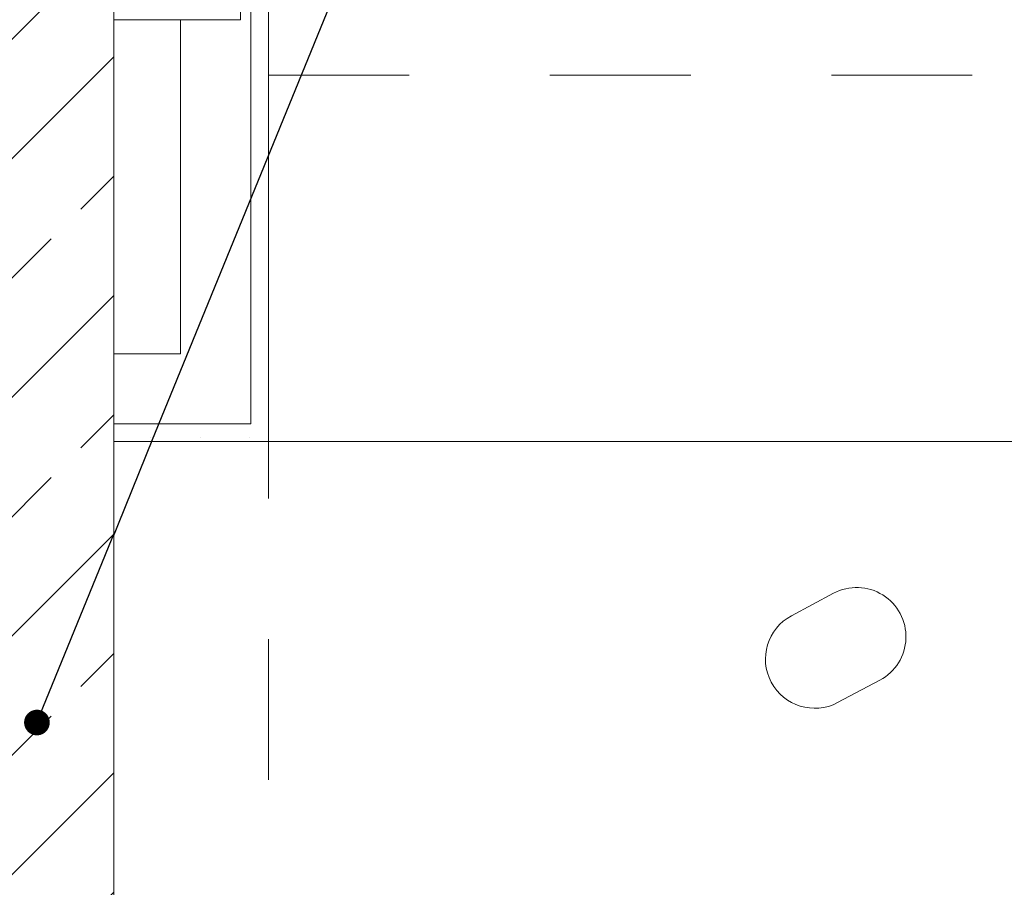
# Model space of a CAD drawing. Header units: metres. Extents: x -4 to 100, y -11 to 17.
# Tile 189 of 256: x 14.933 to 15.633, y 12.373 to 12.99. Entities that reach past the tile are written whole.
import ezdxf

# ---------------------------------------------------------------- set-up
doc = ezdxf.new("R2010")
doc.units = ezdxf.units.M
doc.header["$MEASUREMENT"] = 0
doc.linetypes.add('Untersicht', pattern=[0.1, 0.075, -0.025])
doc.linetypes.add('Wipeout_Contour', pattern=[1, 0, -1])
for name, color, linetype in [('152 - Bemaßung_ Beschriftung.Ausbau', 7, 'Continuous'), ('605 - Struktur.Wand Innen', 7, 'Continuous'), ('650 - Abdeckung.Fußboden Aufbau', 7, 'Continuous'), ('701 - Einrichtung.Möbel', 7, 'Continuous'), ('Neubau_606 - Struktur.Wand Innen Ausbau', 7, 'Continuous'), ('Neubau_653 - Abdeckung.TB Verkofferung', 7, 'Continuous')]:
    doc.layers.add(name, color=color, linetype=linetype)
doc.styles.add('ERSTELLTER_STIL_2', font='txt')
doc.dimstyles.new('ERSTELLTER_STIL__5', dxfattribs={"dimtxt": 0.1, "dimasz": 0.0532, "dimexe": 0.18, "dimexo": 0.0625, "dimgap": 0, "dimtad": 1, "dimtih": 1, "dimtoh": 1, "dimzin": 0, "dimdsep": 46, "dimtxsty": 'ERSTELLTER_STIL_2', "dimblk": 'ARROWHEAD_2', "dimblk1": 'ARROWHEAD_2', "dimblk2": 'ARROWHEAD_2', "dimcen": 0.09, "dimse1": 1, "dimse2": 1, "dimclrd": 7, "dimclre": 7, "dimclrt": 7, "dimazin": 0, "dimtfac": 1, "dimtdec": 4, "dimtmove": 0, "dimatfit": 3, "dimfxl": 1, "dimtolj": 1, "dimtzin": 0, "dimarcsym": 0})
doc.dimstyles.new('ERSTELLTER_STIL__8', dxfattribs={"dimtxt": 0.18, "dimasz": 0.03648, "dimexe": 0.18, "dimexo": 0.0625, "dimgap": 0, "dimtad": 0, "dimtih": 1, "dimtoh": 1, "dimdec": 4, "dimzin": 0, "dimdsep": 46, "dimcen": 0.09, "dimadec": 0, "dimazin": 0, "dimtfac": 1, "dimtdec": 4, "dimtmove": 0, "dimatfit": 3, "dimldrblk": 'ARROWHEAD_11', "dimfxl": 1, "dimtolj": 1, "dimtzin": 0, "dimarcsym": 0})
pattern_1 = [(45, (0, 0), (-0.01767767, 0.01767767), [0, -0.025])]

# ---------------------------------------------------------------- blocks, each defined once
blk = doc.blocks.new('ARROWHEAD_11')
at = {"color": 0, "linetype": 'Continuous', "lineweight": 0}
blk.add_line((0, 0), (-1, 0), dxfattribs=at)
at = {"color": 0, "linetype": 'Continuous', "lineweight": 0, "const_width": 0.25, "flags": 128}
blk.add_lwpolyline([(-0.125, 0, 1), (0.125, 0, 1)], format="xyb", close=True, dxfattribs=at)
blk = doc.blocks.new('*D324')
at = {"layer": '152 - Bemaßung_ Beschriftung.Ausbau', "color": 7, "linetype": 'Continuous', "lineweight": 5}
for p, q in [((14.84, 15.3025), (14.84, 15.4075)), ((11.43021, 15.39), (11.38979, 15.32)), ((14.86021, 15.39), (14.81979, 15.32)), ((11.41, 15.355), (14.84, 15.355)), ((14.84, 15.355), (15, 15.355))]:
    blk.add_line(p, q, dxfattribs=at)
at = {"layer": '152 - Bemaßung_ Beschriftung.Ausbau', "color": 7, "lineweight": 5, "char_height": 0.1, "attachment_point": 7, "style": 'ERSTELLTER_STIL_2'}
for s, insert in [('\\A1;{\\pql;\\fArial|b0|i0|c0|p38;3,43}', (12.91608, 15.375)), ('\\A1;{\\pql;\\fArial|b0|i0|c0|p38;16}', (14.668, 15.375))]:
    blk.add_mtext(s, dxfattribs=dict(at, insert=insert))
blk = doc.blocks.new('ARROWHEAD_2')
at = {"color": 0, "linetype": 'Continuous', "lineweight": 0}
for p, q in [((-0.378, -0.655), (0.378, 0.655)), ((0, 0), (-1, 0))]:
    blk.add_line(p, q, dxfattribs=at)
blk = doc.blocks.new('*D325')
at = {"layer": '152 - Bemaßung_ Beschriftung.Ausbau', "color": 7, "linetype": 'Continuous', "lineweight": 5}
for p, q in [((14.86021, 15.39), (14.81979, 15.32)), ((15.02021, 15.39), (14.97979, 15.32)), ((14.84, 15.355), (15, 15.355))]:
    blk.add_line(p, q, dxfattribs=at)
blk = doc.blocks.new('*D326')
at = {"layer": '152 - Bemaßung_ Beschriftung.Ausbau', "color": 7, "linetype": 'Continuous', "lineweight": 5}
for p, q in [((15, 15.3025), (15, 15.4075)), ((15.02021, 15.39), (14.97979, 15.32)), ((18.49018, 15.39), (18.44977, 15.32)), ((14.84, 15.355), (15, 15.355)), ((15, 15.355), (18.46998, 15.355))]:
    blk.add_line(p, q, dxfattribs=at)
at = {"layer": '152 - Bemaßung_ Beschriftung.Ausbau', "color": 7, "lineweight": 5, "char_height": 0.1, "attachment_point": 7, "style": 'ERSTELLTER_STIL_2'}
for s, insert in [('\\A1;{\\pql;\\fArial|b0|i0|c0|p38;3,47}', (16.52607, 15.375)), ('\\A1;{\\pql;\\fArial|b0|i0|c0|p38;13}', (18.29797, 15.375))]:
    blk.add_mtext(s, dxfattribs=dict(at, insert=insert))
blk = doc.blocks.new('*D327')
at = {"layer": '152 - Bemaßung_ Beschriftung.Ausbau', "color": 7, "linetype": 'Continuous', "lineweight": 5}
for p, q in [((18.46998, 15.3025), (18.46998, 15.4075)), ((18.49018, 15.39), (18.44977, 15.32)), ((18.62018, 15.39), (18.57977, 15.32)), ((15, 15.355), (18.46998, 15.355)), ((18.46998, 15.355), (18.59998, 15.355))]:
    blk.add_line(p, q, dxfattribs=at)

msp = doc.modelspace()

# ---------------------------------------------------------------- hatches: boundary and pattern name
at = {"layer": 'Neubau_606 - Struktur.Wand Innen Ausbau', "linetype": 'Continuous', "lineweight": 0, "true_color": 0x000000}
h = msp.add_hatch(dxfattribs=at)
h.set_pattern_fill('Gips_0001', color=18, style=0, pattern_type=2)
h.set_pattern_definition(pattern_1)
h.paths.add_polyline_path([(15.11, 12.70248), (15.11, 13.445), (15.0975, 13.445), (15.0975, 12.70248)])

# ---------------------------------------------------------------- linework, layer by layer
at = {"layer": 'Neubau_606 - Struktur.Wand Innen Ausbau', "color": 1, "linetype": 'Continuous', "lineweight": 5}
for p, q in [((15.0975, 12.75248), (15.0975, 13.445)), ((15.0975, 12.70248), (15.0975, 12.75248)), ((15, 12.70248), (15.0475, 12.70248)), ((15.0475, 12.70248), (15.0975, 12.70248)), ((15.0475, 12.70248), (15.0975, 12.70248))]:
    msp.add_line(p, q, dxfattribs=at)
at = {"layer": 'Neubau_606 - Struktur.Wand Innen Ausbau', "color": 1, "linetype": 'Continuous', "lineweight": 5, "flags": 128}
for points in [[(15.0475, 12.98998), (15.0475, 12.75248)], [(15.0475, 12.75248), (15, 12.75248)], [(15, 12.70248), (15, 12.75248)]]:
    msp.add_lwpolyline(points, dxfattribs=at)
at = {"layer": 'Neubau_653 - Abdeckung.TB Verkofferung', "color": 1, "linetype": 'Untersicht', "lineweight": 9}
for q in [(15.11, 13.50498), (18.59998, 12.95048)]:
    msp.add_line((15.11, 12.95048), q, dxfattribs=at)

# ---------------------------------------------------------------- wipeouts: each hides what was drawn before it
at = {"color": 254, "linetype": 'Wipeout_Contour', "lineweight": 0, "ltscale": 118.870837}
msp.add_wipeout([(15, 10.68998), (17.2, 10.68998), (17.2, 11.48998), (15.8, 11.48998), (15.8, 12.68998), (15, 12.68998)], dxfattribs=at).dxf.layer = '701 - Einrichtung.Möbel'

# ---------------------------------------------------------------- next in the draw order: hatches: boundary and pattern name
at = {"layer": '605 - Struktur.Wand Innen', "linetype": 'Continuous', "lineweight": 0, "true_color": 0x000000}
h = msp.add_hatch(dxfattribs=at)
h.set_pattern_fill('Beton__Stahlbeton_0001', color=18, style=0, pattern_type=2)
h.set_pattern_definition([(45, (0, 0), (-0.0848528, 0.0848528), []), (45, (-0.04243, 0.04243), (-0.0848528, 0.0848528), [0.09, -0.03])])
h.paths.add_polyline_path([(15, 12.99998), (14.84, 12.99998), (14.84, 8.49998), (15, 8.49998)])
at = {"layer": 'Neubau_606 - Struktur.Wand Innen Ausbau', "linetype": 'Continuous', "lineweight": 0, "true_color": 0x000000}
h = msp.add_hatch(dxfattribs=at)
h.set_pattern_fill('Gips_0001', color=18, style=0, pattern_type=2)
h.set_pattern_definition(pattern_1)
h.paths.add_polyline_path([(15.0975, 12.70248), (15, 12.70248), (15, 12.68998), (15.0975, 12.68998)])
h = msp.add_hatch(dxfattribs=at)
h.set_pattern_fill('Gips_0001', color=18, style=0, pattern_type=2)
h.set_pattern_definition(pattern_1)
h.paths.add_polyline_path([(15.0975, 12.68998), (15.11, 12.68998), (15.0975, 12.70248)])
h = msp.add_hatch(dxfattribs=at)
h.set_pattern_fill('Gips_0001', color=18, style=0, pattern_type=2)
h.set_pattern_definition(pattern_1)
h.paths.add_polyline_path([(15.0975, 12.70248), (15.11, 12.68998), (15.11, 12.70248)])

# ---------------------------------------------------------------- next in the draw order: linework, layer by layer
at = {"layer": '605 - Struktur.Wand Innen', "color": 7, "linetype": 'Continuous', "lineweight": 18, "flags": 128}
msp.add_lwpolyline([(15, 8.49998), (15, 12.99998)], dxfattribs=at)
at = {"layer": '650 - Abdeckung.Fußboden Aufbau', "color": 7, "linetype": 'Continuous', "lineweight": 13, "flags": 128}
for points in [[(18.36999, 8.22), (18.36999, 8.50998), (18.46997, 8.50998), (18.46997, 12.98998), (18.36999, 12.98998), (18.36999, 13.445), (15.08999, 13.445), (15.08999, 12.98998), (15, 12.98998)], [(15, 12.98998), (15, 8.50998), (15.08999, 8.50998), (15.08999, 8.22), (16.15997, 8.22)]]:
    msp.add_lwpolyline(points, dxfattribs=at)
at = {"layer": '701 - Einrichtung.Möbel', "color": 7, "linetype": 'Continuous', "lineweight": 5, "flags": 128}
msp.add_lwpolyline([(15, 10.68998), (15, 12.68998), (15.8, 12.68998), (15.8, 11.48998), (17.2, 11.48998), (17.2, 10.68998)], close=True, dxfattribs=at)
msp.add_lwpolyline([(15.49656, 12.57412), (15.48155, 12.56614, 0.994302), (15.51443, 12.50434), (15.54445, 12.52031, 1), (15.51157, 12.58211)], format="xyb", close=True, dxfattribs=at)
at = {"layer": 'Neubau_606 - Struktur.Wand Innen Ausbau', "color": 1, "linetype": 'Continuous', "lineweight": 5, "flags": 128}
for points in [[(15.11, 12.68998), (15.11, 13.445)], [(15, 12.68998), (15, 12.70248)], [(15, 12.68998), (15.0975, 12.68998)], [(15.11, 12.68998), (15.0975, 12.68998)]]:
    msp.add_lwpolyline(points, dxfattribs=at)
at = {"layer": 'Neubau_653 - Abdeckung.TB Verkofferung', "color": 1, "linetype": 'Untersicht', "lineweight": 9}
for p, q in [((15, 8.64948), (15, 12.68998)), ((15.11, 12.68998), (15, 12.68998)), ((15.11, 8.64948), (15.11, 12.68998))]:
    msp.add_line(p, q, dxfattribs=at)

# ---------------------------------------------------------------- next in the draw order: dimensions: what is measured, and where the dimension line sits
at = {"layer": '152 - Bemaßung_ Beschriftung.Ausbau', "color": 7, "linetype": 'Continuous', "lineweight": 5}
for base, p1, p2, picture, middle in [((14.84, 15.355), (11.41, 10.73589), (14.84, 10.73498), '*D324', (13.04597, 15.425)), ((18.46997, 15.355), (15, 10.73498), (18.46997, 10.74998), '*D326', (16.65595, 15.425)), ((15, 15.355), (14.84, 10.73498), (15, 10.73498), '*D325', (14.74423, 15.425)), ((18.59998, 15.355), (18.46997, 10.74998), (18.59998, 10.74998), '*D327', (18.37421, 15.425))]:
    dim = msp.add_linear_dim(base=base, p1=p1, p2=p2, angle=0, dimstyle='ERSTELLTER_STIL__5', dxfattribs=at)
    dim.commit()
    dim.dimension.update_dxf_attribs({"geometry": picture, "text_midpoint": middle, "dimtype": 160})

# ---------------------------------------------------------------- next in the draw order: leaders
at = {"layer": '152 - Bemaßung_ Beschriftung.Ausbau', "color": 7, "linetype": 'Continuous', "lineweight": 9, "annotation_type": 0, "has_hookline": 1, "hookline_direction": 0, "text_width": 0.96535}
msp.add_leader([(14.94538, 12.4902), (15.73861, 14.43409), (15.78861, 14.43409)], dimstyle='ERSTELLTER_STIL__8', dxfattribs=at)

doc.saveas('drawing.dxf')
